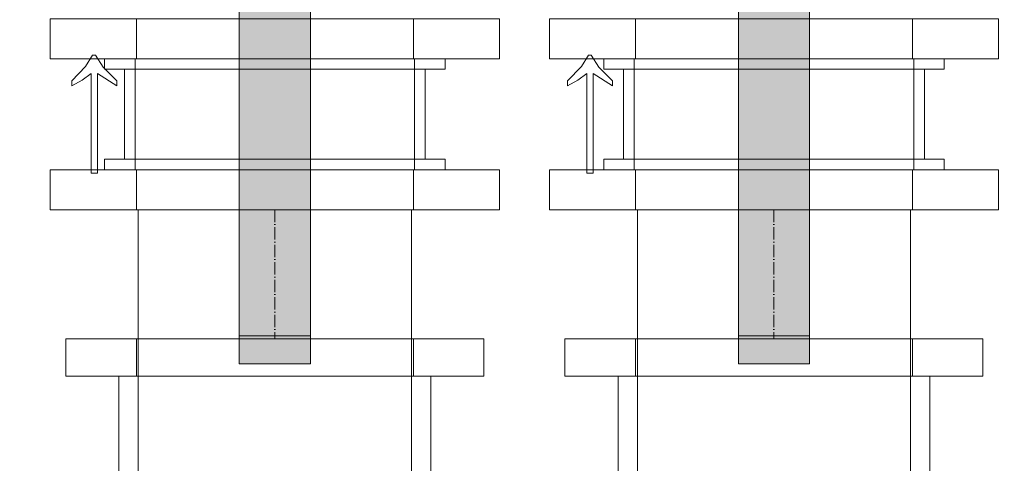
# Model space of a CAD drawing. Header units: metres. Extents: x -54598 to 1827199, y -329446 to -256744.
# Tile 23 of 256: x 14346 to 17502, y -294279 to -292857. Entities that reach past the tile are written whole.
import ezdxf

# ---------------------------------------------------------------- set-up
doc = ezdxf.new("R2010")
doc.units = ezdxf.units.M
doc.linetypes.add('ADSK_Осевая', pattern=[14, 10, -2, 0, -2])
doc.layers.add('P-PIPE', color=7, linetype='Continuous', lineweight=20)
doc.layers.add('P-PIPE-CNTR', color=7, linetype='ADSK_Осевая', lineweight=20)

# ---------------------------------------------------------------- blocks, each defined once
blk = doc.blocks.new('Tecofi_CB4450_Клапан обратный межфланцевый - Клапан обратный двухстворчатый межфланцевый_CB 4450-669468-Разрез 1')
at = {"layer": 'P-PIPE', "color": 1}
for p, q in [((-27904.08, 2394.52), (-27904.08, 2386.02)), ((-27631.08, 2394.52), (-27904.08, 2394.52)), ((-27904.08, 2394.52), (-27631.08, 2394.52)), ((-27879.58, 2394.52), (-27879.58, 2386.02)), ((-27655.58, 2394.52), (-27879.58, 2394.52)), ((-27879.58, 2394.52), (-27655.58, 2394.52)), ((-27655.58, 2386.02), (-27655.58, 2394.52)), ((-27631.08, 2386.02), (-27631.08, 2394.52)), ((-27516.3, 2397.4), (-27521.97, 2388.17)), ((-27514.05, 2397.4), (-27516.3, 2397.4)), ((-27507.91, 2387.78), (-27514.05, 2397.4)), ((-27631.08, 2386.02), (-27904.08, 2386.02)), ((-27904.08, 2386.02), (-27631.08, 2386.02)), ((-27888.08, 2386.02), (-27888.08, 2314.02)), ((-27647.08, 2386.02), (-27888.08, 2386.02)), ((-27888.08, 2386.02), (-27647.08, 2386.02)), ((-27879.58, 2386.02), (-27879.58, 2314.02)), ((-27655.58, 2386.02), (-27879.58, 2386.02)), ((-27879.58, 2386.02), (-27655.58, 2386.02)), ((-27655.58, 2386.02), (-27879.58, 2386.02)), ((-27879.58, 2386.02), (-27655.58, 2386.02)), ((-27655.58, 2314.02), (-27655.58, 2386.02)), ((-27647.08, 2314.02), (-27647.08, 2386.02)), ((-27521.97, 2388.17), (-27533, 2376.7)), ((-27496.96, 2376.64), (-27507.91, 2387.78)), ((-27533, 2372.88), (-27524.7, 2377.31)), ((-27533, 2376.7), (-27533, 2372.88)), ((-27524.7, 2377.31), (-27517.51, 2382.67)), ((-27517.51, 2382.67), (-27517.51, 2302.67)), ((-27512.44, 2302.67), (-27512.44, 2382.67)), ((-27512.44, 2382.67), (-27496.96, 2372.73)), ((-27496.96, 2372.73), (-27496.96, 2376.64)), ((-27904.08, 2314.02), (-27904.08, 2305.52)), ((-27631.08, 2314.02), (-27904.08, 2314.02)), ((-27904.08, 2314.02), (-27631.08, 2314.02)), ((-27647.08, 2314.02), (-27888.08, 2314.02)), ((-27888.08, 2314.02), (-27647.08, 2314.02)), ((-27655.58, 2314.02), (-27879.58, 2314.02)), ((-27879.58, 2314.02), (-27655.58, 2314.02)), ((-27879.58, 2314.02), (-27879.58, 2305.52)), ((-27655.58, 2314.02), (-27879.58, 2314.02)), ((-27879.58, 2314.02), (-27655.58, 2314.02)), ((-27655.58, 2305.52), (-27655.58, 2314.02)), ((-27631.08, 2305.52), (-27631.08, 2314.02)), ((-27631.08, 2305.52), (-27904.08, 2305.52)), ((-27904.08, 2305.52), (-27631.08, 2305.52)), ((-27655.58, 2305.52), (-27879.58, 2305.52)), ((-27879.58, 2305.52), (-27655.58, 2305.52)), ((-27517.51, 2302.67), (-27512.44, 2302.67))]:
    blk.add_line(p, q, dxfattribs=at)
blk = doc.blocks.new('Tecofi_DI6240_ Компенсатор металлический фланцевый - Компенсатор металлический фланцевый_DI 6240-669463-Разрез 1')
at = {"layer": 'P-PIPE', "color": 10, "lineweight": 9}
for p, q in [((-27877.08, 1170), (-27877.08, 1030)), ((-27658.08, 1170), (-27877.08, 1170)), ((-27877.08, 1170), (-27658.08, 1170)), ((-27658.08, 1030), (-27658.08, 1170)), ((-27892.58, 1140), (-27892.58, 1060)), ((-27642.58, 1140), (-27892.58, 1140)), ((-27892.58, 1140), (-27642.58, 1140)), ((-27877.08, 1140), (-27877.08, 1060)), ((-27658.08, 1140), (-27877.08, 1140)), ((-27877.08, 1140), (-27658.08, 1140)), ((-27658.08, 1060), (-27658.08, 1140)), ((-27642.58, 1060), (-27642.58, 1140)), ((-27642.58, 1060), (-27892.58, 1060)), ((-27892.58, 1060), (-27642.58, 1060)), ((-27658.08, 1060), (-27877.08, 1060)), ((-27877.08, 1060), (-27658.08, 1060)), ((-27658.08, 1030), (-27877.08, 1030)), ((-27877.08, 1030), (-27658.08, 1030))]:
    blk.add_line(p, q, dxfattribs=at)
blk = doc.blocks.new('VM_Фланец_ГОСТ 332591 - VM_Фланец_ГОСТ 33259-2015 2-669467-Разрез 1')
at = {"layer": 'P-PIPE'}
for p, q in [((-27935.08, 1170), (-27935.08, 1140)), ((-27600.08, 1170), (-27935.08, 1170)), ((-27935.08, 1170), (-27600.08, 1170)), ((-27878.58, 1170), (-27878.58, 1140)), ((-27656.58, 1170), (-27878.58, 1170)), ((-27878.58, 1170), (-27656.58, 1170)), ((-27656.58, 1140), (-27656.58, 1170)), ((-27600.08, 1140), (-27600.08, 1170)), ((-27600.08, 1140), (-27935.08, 1140)), ((-27935.08, 1140), (-27600.08, 1140)), ((-27878.58, 1140), (-27656.58, 1140)), ((-27656.58, 1140), (-27878.58, 1140))]:
    blk.add_line(p, q, dxfattribs=at)
blk = doc.blocks.new('VM_Фланец_ГОСТ 332591 - VM_Фланец_ГОСТ 33259-2015-669472-Разрез 1')
at = {"layer": 'P-PIPE'}
for p, q in [((-27947.58, 2426.52), (-27947.58, 2394.52)), ((-27587.58, 2426.52), (-27947.58, 2426.52)), ((-27947.58, 2426.52), (-27587.58, 2426.52)), ((-27878.58, 2426.52), (-27878.58, 2394.52)), ((-27656.58, 2426.52), (-27878.58, 2426.52)), ((-27878.58, 2426.52), (-27656.58, 2426.52)), ((-27656.58, 2394.52), (-27656.58, 2426.52)), ((-27587.58, 2394.52), (-27587.58, 2426.52)), ((-27587.58, 2394.52), (-27947.58, 2394.52)), ((-27947.58, 2394.52), (-27587.58, 2394.52)), ((-27878.58, 2394.52), (-27656.58, 2394.52)), ((-27656.58, 2394.52), (-27878.58, 2394.52))]:
    blk.add_line(p, q, dxfattribs=at)
blk = doc.blocks.new('Tecofi_VPI4448-02_Затвор дисковый поворотный с ручкой - Затвор дисковый поворотный_VPI 4448-02-V4-Разрез 1')
at = {"layer": 'P-PIPE'}
for points in [[(-27341.68, 2153.02), (-27341.68, 2510.92), (-27398.68, 2510.92), (-27398.68, 2153.02)], [(-27341.68, 2150.02), (-27341.68, 2153.02), (-27398.68, 2153.02), (-27398.68, 2150.02)]]:
    blk.add_hatch(color=37, dxfattribs=at).paths.add_polyline_path(points)
at = {"layer": 'P-PIPE', "color": 1}
for p, q in [((-27398.68, 2153.02), (-27398.68, 2510.92)), ((-27341.68, 2510.92), (-27341.68, 2153.02)), ((-27398.68, 2436.19), (-27398.68, 2358.37)), ((-27398.68, 2174.21), (-27398.68, 2431.84)), ((-27341.68, 2358.37), (-27341.68, 2436.19)), ((-27341.68, 2431.84), (-27341.68, 2174.21)), ((-27398.68, 2307.91), (-27398.68, 2306.75)), ((-27398.68, 2306.75), (-27398.68, 2286.4)), ((-27341.68, 2306.75), (-27341.68, 2307.91)), ((-27341.68, 2286.4), (-27341.68, 2306.75)), ((-27398.68, 2286.4), (-27398.68, 2285.31)), ((-27341.68, 2285.31), (-27341.68, 2286.4)), ((-27398.68, 2277.46), (-27398.68, 2276.36)), ((-27398.68, 2276.36), (-27398.68, 2257.06)), ((-27341.68, 2276.36), (-27341.68, 2277.46)), ((-27341.68, 2257.06), (-27341.68, 2276.36)), ((-27398.68, 2257.06), (-27398.68, 2256.02)), ((-27341.68, 2256.02), (-27341.68, 2257.06)), ((-27398.68, 2246.96), (-27398.68, 2245.93)), ((-27398.68, 2245.93), (-27398.68, 2227.76)), ((-27341.68, 2245.93), (-27341.68, 2246.96)), ((-27341.68, 2227.76), (-27341.68, 2245.93)), ((-27398.68, 2227.76), (-27398.68, 2226.77)), ((-27341.68, 2226.77), (-27341.68, 2227.76)), ((-27398.68, 2216.41), (-27398.68, 2215.44)), ((-27398.68, 2215.44), (-27398.68, 2198.51)), ((-27341.68, 2215.44), (-27341.68, 2216.41)), ((-27341.68, 2198.51), (-27341.68, 2215.44)), ((-27398.68, 2198.51), (-27398.68, 2197.59)), ((-27341.68, 2197.59), (-27341.68, 2198.51)), ((-27398.68, 2175.14), (-27398.68, 2172.96)), ((-27398.68, 2172.4), (-27398.68, 2174.21)), ((-27398.68, 2172.39), (-27341.68, 2172.39)), ((-27341.68, 2172.96), (-27341.68, 2175.14)), ((-27341.68, 2174.21), (-27341.68, 2172.4)), ((-27398.68, 2150.02), (-27398.68, 2153.02)), ((-27398.68, 2151.02), (-27398.68, 2150.02)), ((-27398.68, 2150.02), (-27341.68, 2150.02)), ((-27341.68, 2153.02), (-27341.68, 2150.02)), ((-27341.68, 2150.02), (-27341.68, 2151.02))]:
    blk.add_line(p, q, dxfattribs=at)
blk = doc.blocks.new('Tecofi_CB4450_Клапан обратный межфланцевый - Клапан обратный двухстворчатый межфланцевый_CB 4450-V6-Разрез 1')
at = {"layer": 'P-PIPE', "color": 1}
for p, q in [((-27106.68, 2394.52), (-27106.68, 2386.02)), ((-26833.68, 2394.52), (-27106.68, 2394.52)), ((-27106.68, 2394.52), (-26833.68, 2394.52)), ((-27082.18, 2394.52), (-27082.18, 2386.02)), ((-26858.18, 2394.52), (-27082.18, 2394.52)), ((-27082.18, 2394.52), (-26858.18, 2394.52)), ((-26858.18, 2386.02), (-26858.18, 2394.52)), ((-26833.68, 2386.02), (-26833.68, 2394.52)), ((-26715.04, 2397.36), (-26720.11, 2397.36)), ((-26720.11, 2397.36), (-26720.11, 2317.37)), ((-26715.04, 2317.37), (-26715.04, 2397.36)), ((-26833.68, 2386.02), (-27106.68, 2386.02)), ((-27106.68, 2386.02), (-26833.68, 2386.02)), ((-27090.68, 2386.02), (-27090.68, 2314.02)), ((-26849.68, 2386.02), (-27090.68, 2386.02)), ((-27090.68, 2386.02), (-26849.68, 2386.02)), ((-27082.18, 2386.02), (-27082.18, 2314.02)), ((-26858.18, 2386.02), (-27082.18, 2386.02)), ((-27082.18, 2386.02), (-26858.18, 2386.02)), ((-26858.18, 2386.02), (-27082.18, 2386.02)), ((-27082.18, 2386.02), (-26858.18, 2386.02)), ((-26858.18, 2314.02), (-26858.18, 2386.02)), ((-26849.68, 2314.02), (-26849.68, 2386.02)), ((-26727.3, 2322.72), (-26735.59, 2327.16)), ((-26735.59, 2327.16), (-26735.59, 2323.33)), ((-26735.59, 2323.33), (-26724.57, 2311.86)), ((-26720.11, 2317.37), (-26727.3, 2322.72)), ((-26699.55, 2327.3), (-26715.04, 2317.37)), ((-26710.51, 2312.25), (-26699.55, 2323.39)), ((-26699.55, 2323.39), (-26699.55, 2327.3)), ((-27106.68, 2314.02), (-27106.68, 2305.52)), ((-26833.68, 2314.02), (-27106.68, 2314.02)), ((-27106.68, 2314.02), (-26833.68, 2314.02)), ((-26849.68, 2314.02), (-27090.68, 2314.02)), ((-27090.68, 2314.02), (-26849.68, 2314.02)), ((-26858.18, 2314.02), (-27082.18, 2314.02)), ((-27082.18, 2314.02), (-26858.18, 2314.02)), ((-27082.18, 2314.02), (-27082.18, 2305.52)), ((-26858.18, 2314.02), (-27082.18, 2314.02)), ((-27082.18, 2314.02), (-26858.18, 2314.02)), ((-26858.18, 2305.52), (-26858.18, 2314.02)), ((-26833.68, 2305.52), (-26833.68, 2314.02)), ((-26716.65, 2302.64), (-26710.51, 2312.25)), ((-26833.68, 2305.52), (-27106.68, 2305.52)), ((-27106.68, 2305.52), (-26833.68, 2305.52)), ((-26858.18, 2305.52), (-27082.18, 2305.52)), ((-27082.18, 2305.52), (-26858.18, 2305.52)), ((-26724.57, 2311.86), (-26718.9, 2302.64)), ((-26718.9, 2302.64), (-26716.65, 2302.64))]:
    blk.add_line(p, q, dxfattribs=at)
blk = doc.blocks.new('VM_Фланец_ГОСТ 332591 - VM_Фланец_ГОСТ 33259-2015-V7-Разрез 1')
at = {"layer": 'P-PIPE'}
for p, q in [((-27150.18, 2305.52), (-27150.18, 2273.52)), ((-26790.18, 2305.52), (-27150.18, 2305.52)), ((-27150.18, 2305.52), (-26790.18, 2305.52)), ((-27081.18, 2305.52), (-27081.18, 2273.52)), ((-27081.18, 2305.52), (-26859.18, 2305.52)), ((-26859.18, 2305.52), (-27081.18, 2305.52)), ((-26859.18, 2273.52), (-26859.18, 2305.52)), ((-26790.18, 2273.52), (-26790.18, 2305.52)), ((-26790.18, 2273.52), (-27150.18, 2273.52)), ((-27150.18, 2273.52), (-26790.18, 2273.52)), ((-26859.18, 2273.52), (-27081.18, 2273.52)), ((-27081.18, 2273.52), (-26859.18, 2273.52))]:
    blk.add_line(p, q, dxfattribs=at)
blk = doc.blocks.new('Tecofi_VPI4448-02_Затвор дисковый поворотный с ручкой - Затвор дисковый поворотный_VPI 4448-02-V8-Разрез 1')
at = {"layer": 'P-PIPE'}
for points in [[(-26941.68, 2153.02), (-26941.68, 2510.92), (-26998.68, 2510.92), (-26998.68, 2153.02)], [(-26941.68, 2150.02), (-26941.68, 2153.02), (-26998.68, 2153.02), (-26998.68, 2150.02)]]:
    blk.add_hatch(color=37, dxfattribs=at).paths.add_polyline_path(points)
at = {"layer": 'P-PIPE', "color": 1}
for p, q in [((-26998.68, 2153.02), (-26998.68, 2510.92)), ((-26941.68, 2510.92), (-26941.68, 2153.02)), ((-26998.68, 2436.19), (-26998.68, 2358.37)), ((-26998.68, 2174.21), (-26998.68, 2431.84)), ((-26941.68, 2358.37), (-26941.68, 2436.19)), ((-26941.68, 2431.84), (-26941.68, 2174.21)), ((-26998.68, 2307.91), (-26998.68, 2306.75)), ((-26998.68, 2306.75), (-26998.68, 2286.4)), ((-26941.68, 2306.75), (-26941.68, 2307.91)), ((-26941.68, 2286.4), (-26941.68, 2306.75)), ((-26998.68, 2286.4), (-26998.68, 2285.31)), ((-26941.68, 2285.31), (-26941.68, 2286.4)), ((-26998.68, 2277.46), (-26998.68, 2276.36)), ((-26998.68, 2276.36), (-26998.68, 2257.06)), ((-26941.68, 2276.36), (-26941.68, 2277.46)), ((-26941.68, 2257.06), (-26941.68, 2276.36)), ((-26998.68, 2257.06), (-26998.68, 2256.02)), ((-26941.68, 2256.02), (-26941.68, 2257.06)), ((-26998.68, 2246.96), (-26998.68, 2245.93)), ((-26998.68, 2245.93), (-26998.68, 2227.76)), ((-26941.68, 2245.93), (-26941.68, 2246.96)), ((-26941.68, 2227.76), (-26941.68, 2245.93)), ((-26998.68, 2227.76), (-26998.68, 2226.77)), ((-26941.68, 2226.77), (-26941.68, 2227.76)), ((-26998.68, 2216.41), (-26998.68, 2215.44)), ((-26998.68, 2215.44), (-26998.68, 2198.51)), ((-26941.68, 2215.44), (-26941.68, 2216.41)), ((-26941.68, 2198.51), (-26941.68, 2215.44)), ((-26998.68, 2198.51), (-26998.68, 2197.59)), ((-26941.68, 2197.59), (-26941.68, 2198.51)), ((-26998.68, 2175.14), (-26998.68, 2172.96)), ((-26998.68, 2172.4), (-26998.68, 2174.21)), ((-26998.68, 2172.39), (-26941.68, 2172.39)), ((-26941.68, 2172.96), (-26941.68, 2175.14)), ((-26941.68, 2174.21), (-26941.68, 2172.4)), ((-26998.68, 2150.02), (-26998.68, 2153.02)), ((-26998.68, 2151.02), (-26998.68, 2150.02)), ((-26998.68, 2150.02), (-26941.68, 2150.02)), ((-26941.68, 2153.02), (-26941.68, 2150.02)), ((-26941.68, 2150.02), (-26941.68, 2151.02))]:
    blk.add_line(p, q, dxfattribs=at)
blk = doc.blocks.new('fasdfasf')
at = {"layer": 'P-PIPE', "color": 1}
for p, q in [((259020.14, 96328.3), (259020.14, 96224.79)), ((259239.14, 96328.3), (259020.14, 96328.3)), ((259239.14, 96224.79), (259239.14, 96328.3)), ((259420.14, 96328.3), (259420.14, 96224.79)), ((259639.14, 96328.3), (259420.14, 96328.3)), ((259639.14, 96224.79), (259639.14, 96328.3)), ((259020.14, 96224.79), (259239.14, 96224.79)), ((259420.14, 96224.79), (259639.14, 96224.79))]:
    blk.add_line(p, q, dxfattribs=at)
at = {"layer": 'P-PIPE-CNTR', "color": 1}
for p, q in [((259129.64, 96328.3), (259129.64, 96224.79)), ((259129.64, 96328.3), (259129.64, 96224.79)), ((259529.64, 96328.3), (259529.64, 96224.79)), ((259529.64, 96328.3), (259529.64, 96224.79))]:
    blk.add_line(p, q, dxfattribs=at)
at = {"layer": 'P-PIPE', "color": 1}
for name, p in [('Tecofi_VPI4448-02_Затвор дисковый поворотный с ручкой - Затвор дисковый поворотный_VPI 4448-02-V4-Разрез 1', (286499.82, 94054.79)), ('Tecofi_VPI4448-02_Затвор дисковый поворотный с ручкой - Затвор дисковый поворотный_VPI 4448-02-V8-Разрез 1', (286499.82, 94054.79)), ('Tecofi_CB4450_Клапан обратный межфланцевый - Клапан обратный двухстворчатый межфланцевый_CB 4450-669468-Разрез 1', (286499.82, 94054.79)), ('Tecofi_CB4450_Клапан обратный межфланцевый - Клапан обратный двухстворчатый межфланцевый_CB 4450-669468-Разрез 1', (286897.22, 94054.79)), ('Tecofi_CB4450_Клапан обратный межфланцевый - Клапан обратный двухстворчатый межфланцевый_CB 4450-V6-Разрез 1', (286499.82, 94054.79))]:
    blk.add_blockref(name, p, dxfattribs=at)
at = {"layer": 'P-PIPE'}
for name, p in [('VM_Фланец_ГОСТ 332591 - VM_Фланец_ГОСТ 33259-2015-669472-Разрез 1', (286897.22, 94054.79)), ('VM_Фланец_ГОСТ 332591 - VM_Фланец_ГОСТ 33259-2015-V7-Разрез 1', (286499.82, 94054.79)), ('VM_Фланец_ГОСТ 332591 - VM_Фланец_ГОСТ 33259-2015 2-669467-Разрез 1', (286897.22, 95054.79)), ('VM_Фланец_ГОСТ 332591 - VM_Фланец_ГОСТ 33259-2015 2-669467-Разрез 1', (287297.22, 95054.79))]:
    blk.add_blockref(name, p, dxfattribs=at)
at = {"layer": 'P-PIPE', "rotation": 180}
for name, p in [('VM_Фланец_ГОСТ 332591 - VM_Фланец_ГОСТ 33259-2015-V7-Разрез 1', (232559.47, 98754.82)), ('VM_Фланец_ГОСТ 332591 - VM_Фланец_ГОСТ 33259-2015-669472-Разрез 1', (231362.06, 98754.82))]:
    blk.add_blockref(name, p, dxfattribs=at)
at = {"layer": 'P-PIPE', "color": 1, "rotation": 180}
for p in [(231362.06, 97254.79), (231762.06, 97254.79)]:
    blk.add_blockref('Tecofi_DI6240_ Компенсатор металлический фланцевый - Компенсатор металлический фланцевый_DI 6240-669463-Разрез 1', p, dxfattribs=at)

msp = doc.modelspace()

# ---------------------------------------------------------------- block references
at = {"color": 5, "lineweight": 30, "xscale": 4, "yscale": 4, "zscale": 4}
msp.add_blockref('fasdfasf', (-1021354.9, -678779.5), dxfattribs=at)

doc.saveas('drawing.dxf')
